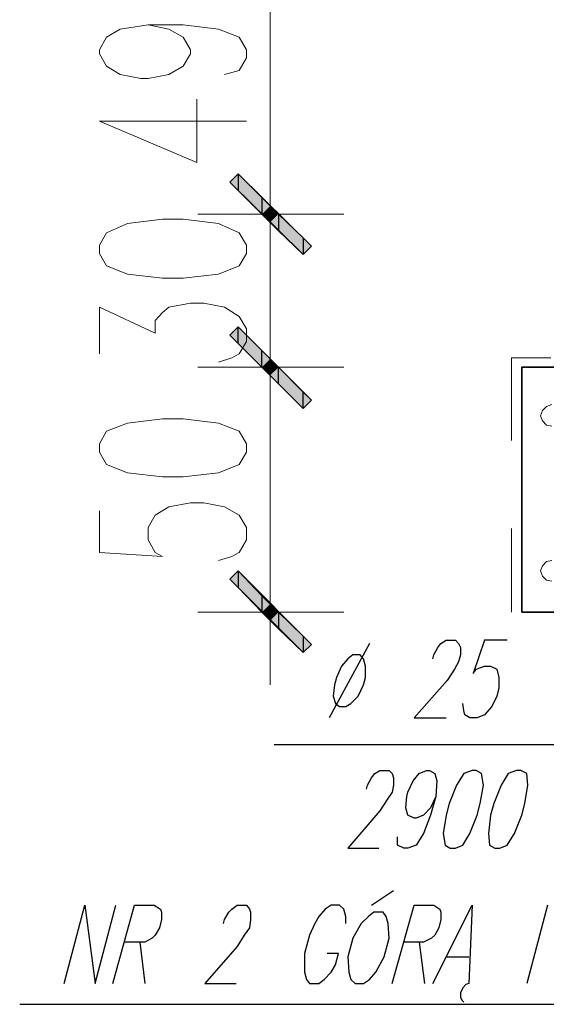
# Model space of a CAD drawing. Header units: millimetres. Extents: x -387992 to 11255, y 102926 to 380857.
# Tile 5 of 27: x -385724 to -384647, y 286292 to 288308. Entities that reach past the tile are written whole.
import ezdxf

# ---------------------------------------------------------------- set-up
doc = ezdxf.new("R2010")
doc.units = ezdxf.units.MM
doc.header["$MEASUREMENT"] = 0
doc.layers.add('Warstwa 1', color=7, linetype='Continuous')

msp = doc.modelspace()

# ---------------------------------------------------------------- hatches: boundary and pattern name
at = {"layer": 'Warstwa 1', "transparency": 33554687}
for points in [[(-385277.672575, 287992.288333), (-385277.672575, 287958.405516), (-385294.613983, 287975.347194)], [(-385277.672575, 287992.288333), (-385277.672575, 287958.405516), (-385294.613983, 287975.347194)], [(-385228.970986, 287943.587284), (-385277.672575, 287992.288333), (-385277.672575, 287958.405516)], [(-385228.970986, 287943.587284), (-385277.672575, 287992.288333), (-385277.672575, 287958.405516)], [(-385228.970986, 287943.587284), (-385228.970986, 287909.704467), (-385277.672575, 287958.405516)], [(-385228.970986, 287943.587284), (-385228.970986, 287909.704467), (-385277.672575, 287958.405516)], [(-385212.029578, 287926.645606), (-385228.970986, 287943.587284), (-385228.970986, 287909.704467)], [(-385212.029578, 287926.645606), (-385228.970986, 287943.587284), (-385228.970986, 287909.704467)], [(-385212.029578, 287926.645606), (-385212.029578, 287909.704467), (-385228.970986, 287909.704467)], [(-385212.029578, 287926.645606), (-385212.029578, 287909.704467), (-385228.970986, 287909.704467)], [(-385195.08817, 287909.704467), (-385212.029578, 287926.645606), (-385212.029578, 287909.704467)], [(-385195.08817, 287909.704467), (-385212.029578, 287926.645606), (-385212.029578, 287909.704467)], [(-385212.029578, 287909.704467), (-385212.029578, 287892.762789), (-385228.970986, 287909.704467)], [(-385212.029578, 287909.704467), (-385212.029578, 287892.762789), (-385228.970986, 287909.704467)], [(-385195.08817, 287909.704467), (-385212.029578, 287909.704467), (-385212.029578, 287892.762789)], [(-385195.08817, 287909.704467), (-385195.08817, 287875.821651), (-385212.029578, 287892.762789)], [(-385195.08817, 287909.704467), (-385212.029578, 287909.704467), (-385212.029578, 287892.762789)], [(-385195.08817, 287909.704467), (-385195.08817, 287875.821651), (-385212.029578, 287892.762789)], [(-385144.263945, 287861.002879), (-385195.08817, 287909.704467), (-385195.08817, 287875.821651)], [(-385144.263945, 287861.002879), (-385195.08817, 287909.704467), (-385195.08817, 287875.821651)], [(-385144.263945, 287861.002879), (-385144.263945, 287827.119522), (-385195.08817, 287875.821651)], [(-385144.263945, 287861.002879), (-385144.263945, 287827.119522), (-385195.08817, 287875.821651)], [(-385127.322267, 287844.061741), (-385144.263945, 287861.002879), (-385144.263945, 287827.119522)], [(-385127.322267, 287844.061741), (-385144.263945, 287861.002879), (-385144.263945, 287827.119522)], [(-385294.613983, 287661.930196), (-385277.672575, 287644.988517), (-385277.672575, 287678.871334)], [(-385294.613983, 287661.930196), (-385277.672575, 287644.988517), (-385277.672575, 287678.871334)], [(-385277.672575, 287644.988517), (-385277.672575, 287678.871334), (-385228.970986, 287630.170285)], [(-385277.672575, 287644.988517), (-385277.672575, 287678.871334), (-385228.970986, 287630.170285)], [(-385277.672575, 287644.988517), (-385228.970986, 287596.286929), (-385228.970986, 287630.170285)], [(-385277.672575, 287644.988517), (-385228.970986, 287596.286929), (-385228.970986, 287630.170285)], [(-385228.970986, 287596.286929), (-385228.970986, 287630.170285), (-385212.029578, 287613.228067)], [(-385228.970986, 287596.286929), (-385228.970986, 287630.170285), (-385212.029578, 287613.228067)], [(-385228.970986, 287596.286929), (-385212.029578, 287596.286929), (-385212.029578, 287613.228067)], [(-385228.970986, 287596.286929), (-385212.029578, 287596.286929), (-385212.029578, 287613.228067)], [(-385212.029578, 287596.286929), (-385212.029578, 287613.228067), (-385195.08817, 287596.286929)], [(-385212.029578, 287596.286929), (-385212.029578, 287613.228067), (-385195.08817, 287596.286929)], [(-385228.970986, 287596.286929), (-385212.029578, 287579.345251), (-385212.029578, 287596.286929)], [(-385228.970986, 287596.286929), (-385212.029578, 287579.345251), (-385212.029578, 287596.286929)], [(-385212.029578, 287579.345251), (-385195.08817, 287562.403572), (-385195.08817, 287596.286929)], [(-385212.029578, 287579.345251), (-385212.029578, 287596.286929), (-385195.08817, 287596.286929)], [(-385212.029578, 287579.345251), (-385195.08817, 287562.403572), (-385195.08817, 287596.286929)], [(-385212.029578, 287579.345251), (-385212.029578, 287596.286929), (-385195.08817, 287596.286929)], [(-385195.08817, 287562.403572), (-385195.08817, 287596.286929), (-385144.263945, 287545.462434)], [(-385195.08817, 287562.403572), (-385195.08817, 287596.286929), (-385144.263945, 287545.462434)], [(-385195.08817, 287562.403572), (-385144.263945, 287511.579617), (-385144.263945, 287545.462434)], [(-385195.08817, 287562.403572), (-385144.263945, 287511.579617), (-385144.263945, 287545.462434)], [(-385144.263945, 287511.579617), (-385144.263945, 287545.462434), (-385127.322267, 287528.520756)], [(-385144.263945, 287511.579617), (-385144.263945, 287545.462434), (-385127.322267, 287528.520756)], [(-385277.672575, 287179.118551), (-385277.672575, 287145.235734), (-385294.613983, 287162.177412)], [(-385228.970986, 287128.294056), (-385277.672575, 287179.118551), (-385277.672575, 287145.235734)], [(-385228.970986, 287128.294056), (-385228.970986, 287094.411239), (-385277.672575, 287145.235734)], [(-385212.029578, 287111.352917), (-385228.970986, 287128.294056), (-385228.970986, 287094.411239)], [(-385212.029578, 287111.352917), (-385212.029578, 287094.411239), (-385228.970986, 287094.411239)], [(-385195.08817, 287094.411239), (-385212.029578, 287111.352917), (-385212.029578, 287094.411239)], [(-385212.029578, 287094.411239), (-385212.029578, 287077.470101), (-385228.970986, 287094.411239)], [(-385195.08817, 287094.411239), (-385212.029578, 287094.411239), (-385212.029578, 287077.470101)], [(-385195.08817, 287094.411239), (-385195.08817, 287060.528422), (-385212.029578, 287077.470101)], [(-385144.263945, 287045.688594), (-385195.08817, 287094.411239), (-385195.08817, 287060.528422)], [(-385144.263945, 287045.688594), (-385144.263945, 287011.805778), (-385195.08817, 287060.528422)], [(-385127.322267, 287028.747456), (-385144.263945, 287045.688594), (-385144.263945, 287011.805778)]]:
    msp.add_hatch(color=7, dxfattribs=at).paths.add_polyline_path(points)

# ---------------------------------------------------------------- linework, layer by layer
at = {"layer": 'Warstwa 1', "color": 7, "lineweight": 13}
for p, q in [((-385212.029578, 287922.399793), (-385212.029578, 288392.515033)), ((-385561.436103, 288100.285525), (-385260.731167, 288100.285525)), ((-385212.029578, 287107.107105), (-385212.029578, 287583.570007))]:
    msp.add_line(p, q, dxfattribs=at)
at = {"layer": 'Warstwa 1', "color": 1, "lineweight": 9}
for p, q in [((-384718.624727, 287445.936891), (-384718.624727, 287615.350974)), ((-384718.624727, 287094.411239), (-384718.624727, 287265.928252))]:
    msp.add_line(p, q, dxfattribs=at)
at = {"layer": 'Warstwa 1', "color": 7, "lineweight": 25}
for p, q in [((-385008.731869, 287030.870362), (-385091.316274, 286878.396878)), ((-384583.092921, 286823.347626), (-385203.559009, 286823.347626)), ((-385004.507112, 286495.111586), (-384960.03055, 286524.770186)), ((-385478.847378, 286418.875113), (-385468.257952, 286334.167802)), ((-384907.082879, 286418.875113), (-384896.489133, 286334.167802))]:
    msp.add_line(p, q, dxfattribs=at)
at = {"layer": 'Warstwa 1', "color": 7, "lineweight": 13}
for points in [[(-385461.905835, 288297.235302), (-385419.552179, 288288.743677), (-385389.91531, 288271.801998), (-385375.096808, 288246.410807), (-385375.096808, 288237.940238), (-385389.91531, 288212.52799), (-385419.552179, 288195.586312), (-385461.905835, 288187.115743), (-385476.73284, 288187.115743), (-385519.084471, 288195.586312), (-385546.609097, 288212.52799), (-385561.436103, 288237.940238), (-385561.436103, 288246.410807), (-385546.609097, 288271.801998), (-385519.084471, 288288.743677), (-385461.905835, 288297.235302), (-385389.91531, 288297.235302), (-385317.903324, 288288.743677), (-385275.549669, 288271.801998), (-385260.731167, 288246.410807), (-385260.731167, 288229.448073), (-385275.549669, 288204.056881), (-385305.207729, 288195.586312)], [(-385561.436103, 288100.285525), (-385362.380156, 288015.577674), (-385362.380156, 288144.761817)], [(-385561.436103, 287623.822083), (-385561.436103, 287719.101813), (-385447.087468, 287666.176008), (-385447.087468, 287691.588256), (-385432.247775, 287708.529394), (-385419.552179, 287719.101813), (-385375.096808, 287727.572923), (-385347.561385, 287727.572923), (-385305.207729, 287719.101813), (-385275.549669, 287700.058825), (-385260.731167, 287674.625521), (-385260.731167, 287649.23433), (-385275.549669, 287623.822083), (-385290.368171, 287615.350974), (-385317.903324, 287606.880404)], [(-385561.436103, 287301.933975), (-385561.436103, 287217.226664), (-385432.247775, 287208.756094), (-385447.087468, 287217.226664), (-385461.905835, 287242.638911), (-385461.905835, 287268.051158), (-385447.087468, 287293.463406), (-385419.552179, 287310.404544), (-385375.096808, 287318.875653), (-385347.561385, 287318.875653), (-385305.207729, 287310.404544), (-385275.549669, 287293.463406), (-385260.731167, 287268.051158), (-385260.731167, 287242.638911), (-385275.549669, 287217.226664), (-385290.368171, 287208.756094), (-385317.903324, 287200.285525)]]:
    msp.add_lwpolyline(points, dxfattribs=at)
at = {"layer": 'Warstwa 1'}
for points in [[(-385277.672575, 287992.288333), (-385277.672575, 287958.405516), (-385294.613983, 287975.347194)], [(-385277.672575, 287992.288333), (-385277.672575, 287958.405516), (-385294.613983, 287975.347194)], [(-385228.970986, 287943.587284), (-385277.672575, 287992.288333), (-385277.672575, 287958.405516)], [(-385228.970986, 287943.587284), (-385277.672575, 287992.288333), (-385277.672575, 287958.405516)], [(-385228.970986, 287943.587284), (-385228.970986, 287909.704467), (-385277.672575, 287958.405516)], [(-385228.970986, 287943.587284), (-385228.970986, 287909.704467), (-385277.672575, 287958.405516)], [(-385212.029578, 287926.645606), (-385228.970986, 287943.587284), (-385228.970986, 287909.704467)], [(-385212.029578, 287926.645606), (-385228.970986, 287943.587284), (-385228.970986, 287909.704467)], [(-385212.029578, 287926.645606), (-385212.029578, 287909.704467), (-385228.970986, 287909.704467)], [(-385212.029578, 287926.645606), (-385212.029578, 287909.704467), (-385228.970986, 287909.704467)], [(-385195.08817, 287909.704467), (-385212.029578, 287926.645606), (-385212.029578, 287909.704467)], [(-385195.08817, 287909.704467), (-385212.029578, 287926.645606), (-385212.029578, 287909.704467)], [(-385212.029578, 287909.704467), (-385212.029578, 287892.762789), (-385228.970986, 287909.704467)], [(-385212.029578, 287909.704467), (-385212.029578, 287892.762789), (-385228.970986, 287909.704467)], [(-385195.08817, 287909.704467), (-385212.029578, 287909.704467), (-385212.029578, 287892.762789)], [(-385195.08817, 287909.704467), (-385195.08817, 287875.821651), (-385212.029578, 287892.762789)], [(-385195.08817, 287909.704467), (-385212.029578, 287909.704467), (-385212.029578, 287892.762789)], [(-385195.08817, 287909.704467), (-385195.08817, 287875.821651), (-385212.029578, 287892.762789)], [(-385144.263945, 287861.002879), (-385195.08817, 287909.704467), (-385195.08817, 287875.821651)], [(-385144.263945, 287861.002879), (-385195.08817, 287909.704467), (-385195.08817, 287875.821651)], [(-385144.263945, 287861.002879), (-385144.263945, 287827.119522), (-385195.08817, 287875.821651)], [(-385144.263945, 287861.002879), (-385144.263945, 287827.119522), (-385195.08817, 287875.821651)], [(-385127.322267, 287844.061741), (-385144.263945, 287861.002879), (-385144.263945, 287827.119522)], [(-385127.322267, 287844.061741), (-385144.263945, 287861.002879), (-385144.263945, 287827.119522)], [(-385294.613983, 287661.930196), (-385277.672575, 287644.988517), (-385277.672575, 287678.871334)], [(-385294.613983, 287661.930196), (-385277.672575, 287644.988517), (-385277.672575, 287678.871334)], [(-385277.672575, 287644.988517), (-385277.672575, 287678.871334), (-385228.970986, 287630.170285)], [(-385277.672575, 287644.988517), (-385277.672575, 287678.871334), (-385228.970986, 287630.170285)], [(-385277.672575, 287644.988517), (-385228.970986, 287596.286929), (-385228.970986, 287630.170285)], [(-385277.672575, 287644.988517), (-385228.970986, 287596.286929), (-385228.970986, 287630.170285)], [(-385228.970986, 287596.286929), (-385228.970986, 287630.170285), (-385212.029578, 287613.228067)], [(-385228.970986, 287596.286929), (-385228.970986, 287630.170285), (-385212.029578, 287613.228067)], [(-385228.970986, 287596.286929), (-385212.029578, 287596.286929), (-385212.029578, 287613.228067)], [(-385228.970986, 287596.286929), (-385212.029578, 287596.286929), (-385212.029578, 287613.228067)], [(-385212.029578, 287596.286929), (-385212.029578, 287613.228067), (-385195.08817, 287596.286929)], [(-385212.029578, 287596.286929), (-385212.029578, 287613.228067), (-385195.08817, 287596.286929)], [(-385228.970986, 287596.286929), (-385212.029578, 287579.345251), (-385212.029578, 287596.286929)], [(-385228.970986, 287596.286929), (-385212.029578, 287579.345251), (-385212.029578, 287596.286929)], [(-385212.029578, 287579.345251), (-385195.08817, 287562.403572), (-385195.08817, 287596.286929)], [(-385212.029578, 287579.345251), (-385212.029578, 287596.286929), (-385195.08817, 287596.286929)], [(-385212.029578, 287579.345251), (-385195.08817, 287562.403572), (-385195.08817, 287596.286929)], [(-385212.029578, 287579.345251), (-385212.029578, 287596.286929), (-385195.08817, 287596.286929)], [(-385195.08817, 287562.403572), (-385195.08817, 287596.286929), (-385144.263945, 287545.462434)], [(-385195.08817, 287562.403572), (-385195.08817, 287596.286929), (-385144.263945, 287545.462434)], [(-385195.08817, 287562.403572), (-385144.263945, 287511.579617), (-385144.263945, 287545.462434)], [(-385195.08817, 287562.403572), (-385144.263945, 287511.579617), (-385144.263945, 287545.462434)], [(-385144.263945, 287511.579617), (-385144.263945, 287545.462434), (-385127.322267, 287528.520756)], [(-385144.263945, 287511.579617), (-385144.263945, 287545.462434), (-385127.322267, 287528.520756)], [(-385277.672575, 287179.118551), (-385277.672575, 287145.235734), (-385294.613983, 287162.177412)], [(-385228.970986, 287128.294056), (-385277.672575, 287179.118551), (-385277.672575, 287145.235734)], [(-385228.970986, 287128.294056), (-385228.970986, 287094.411239), (-385277.672575, 287145.235734)], [(-385212.029578, 287111.352917), (-385228.970986, 287128.294056), (-385228.970986, 287094.411239)], [(-385212.029578, 287111.352917), (-385212.029578, 287094.411239), (-385228.970986, 287094.411239)], [(-385195.08817, 287094.411239), (-385212.029578, 287111.352917), (-385212.029578, 287094.411239)], [(-385212.029578, 287094.411239), (-385212.029578, 287077.470101), (-385228.970986, 287094.411239)], [(-385195.08817, 287094.411239), (-385212.029578, 287094.411239), (-385212.029578, 287077.470101)], [(-385195.08817, 287094.411239), (-385195.08817, 287060.528422), (-385212.029578, 287077.470101)], [(-385144.263945, 287045.688594), (-385195.08817, 287094.411239), (-385195.08817, 287060.528422)], [(-385144.263945, 287045.688594), (-385144.263945, 287011.805778), (-385195.08817, 287060.528422)], [(-385127.322267, 287028.747456), (-385144.263945, 287045.688594), (-385144.263945, 287011.805778)]]:
    msp.add_lwpolyline(points, dxfattribs=at)
at = {"layer": 'Warstwa 1', "color": 7, "lineweight": 13}
for points in [[(-385277.672575, 287992.288333), (-385127.322267, 287844.061741), (-385144.263945, 287827.119522), (-385294.613983, 287975.347194)], [(-385277.672575, 287992.288333), (-385127.322267, 287844.061741), (-385144.263945, 287827.119522), (-385294.613983, 287975.347194)], [(-385561.436103, 287829.221912), (-385546.609097, 287803.809125), (-385504.257601, 287786.867987), (-385432.247775, 287778.396878), (-385389.91531, 287778.396878), (-385317.903324, 287786.867987), (-385275.549669, 287803.809125), (-385260.731167, 287829.221912), (-385260.731167, 287846.163591), (-385275.549669, 287871.575298), (-385317.903324, 287890.639883), (-385389.91531, 287899.110452), (-385432.247775, 287899.110452), (-385504.257601, 287890.639883), (-385546.609097, 287871.575298), (-385561.436103, 287846.163591)], [(-385144.263945, 287511.579617), (-385294.613983, 287661.930196), (-385277.672575, 287678.871334), (-385127.322267, 287528.520756)], [(-385144.263945, 287511.579617), (-385294.613983, 287661.930196), (-385277.672575, 287678.871334), (-385127.322267, 287528.520756)], [(-385561.436103, 287422.647549), (-385546.609097, 287397.234762), (-385504.257601, 287380.293624), (-385432.247775, 287371.822515), (-385389.91531, 287371.822515), (-385317.903324, 287380.293624), (-385275.549669, 287397.234762), (-385260.731167, 287422.647549), (-385260.731167, 287439.589228), (-385275.549669, 287464.979879), (-385317.903324, 287481.942613), (-385389.91531, 287490.413183), (-385432.247775, 287490.413183), (-385504.257601, 287481.942613), (-385546.609097, 287464.979879), (-385561.436103, 287439.589228)], [(-385277.672575, 287179.118551), (-385127.322267, 287028.747456), (-385144.263945, 287011.805778), (-385294.613983, 287162.177412)]]:
    msp.add_lwpolyline(points, close=True, dxfattribs=at)
at = {"layer": 'Warstwa 1', "color": 7, "lineweight": 35}
msp.add_lwpolyline([(-384697.437506, 287094.411239), (-382897.447225, 287094.411239), (-382897.447225, 287596.291248), (-384697.437506, 287596.291248)], close=True, dxfattribs=at)
at = {"layer": 'Warstwa 1', "color": 7, "lineweight": 9}
for points in [[(-384636.019266, 287520.050187), (-384646.613011, 287515.82543), (-384655.083851, 287507.333265), (-384659.329663, 287496.760845), (-384655.083851, 287486.16737), (-384646.613011, 287477.696801), (-384636.019266, 287475.573354)], [(-384636.019266, 287200.285525), (-384646.613011, 287198.183135), (-384655.083851, 287189.69097), (-384659.329663, 287179.118551), (-384655.083851, 287168.525075), (-384646.613011, 287160.053966), (-384636.019266, 287157.93106)]]:
    msp.add_lwpolyline(points, dxfattribs=at)
at = {"layer": 'Warstwa 1', "color": 7, "lineweight": 25}
for points in [[(-385724.492535, 286291.813876), (-383890.615387, 286291.813876), (-384123.550101, 287164.278722)], [(-384879.547725, 286999.110452), (-384877.424819, 287007.581021), (-384868.975306, 287022.399793), (-384862.606317, 287030.870362), (-384852.033897, 287037.239621), (-384832.969313, 287037.239621), (-384826.62138, 287030.870362), (-384822.375567, 287022.399793), (-384822.375567, 287007.581021), (-384826.62138, 286992.762789), (-384835.092489, 286977.944017), (-384849.910991, 286954.63362), (-384917.676624, 286878.396878), (-384852.033897, 286878.396878)], [(-384727.07451, 287037.239621), (-384773.674249, 287037.239621), (-384796.96332, 286969.451852), (-384790.615657, 286977.944017), (-384773.674249, 286984.29168), (-384760.978653, 286984.29168), (-384748.262001, 286977.944017), (-384744.037245, 286961.002339), (-384744.037245, 286939.814848), (-384748.262001, 286922.87371), (-384758.855747, 286901.707275), (-384773.674249, 286884.766137), (-384788.492481, 286878.396878), (-384803.310983, 286878.396878), (-384813.904728, 286884.766137), (-384816.027634, 286893.236706), (-384818.150811, 286908.054938)], [(-385015.079531, 286732.292382), (-385012.956625, 286740.763221), (-385004.507112, 286755.581453), (-384998.138123, 286764.052022), (-384987.565704, 286770.400225), (-384968.501119, 286770.400225), (-384962.13213, 286764.052022), (-384960.03055, 286755.581453), (-384960.03055, 286740.763221), (-384962.13213, 286725.944719), (-384972.725876, 286711.104891), (-384987.565704, 286687.81582), (-385053.208701, 286611.579347), (-384989.667284, 286611.579347)], [(-384873.200062, 286717.47388), (-384883.793808, 286694.163483), (-384898.61231, 286679.344981), (-384913.430542, 286672.997318), (-384917.676624, 286672.997318), (-384930.37222, 286679.344981), (-384934.618303, 286694.163483), (-384932.495396, 286717.47388), (-384930.37222, 286725.944719), (-384919.778474, 286749.23379), (-384907.082879, 286764.052022), (-384892.264377, 286770.400225), (-384885.916714, 286770.400225), (-384875.322969, 286764.052022), (-384871.077156, 286749.23379), (-384873.200062, 286717.47388), (-384883.793808, 286679.344981), (-384898.61231, 286641.237408), (-384913.430542, 286617.948336), (-384930.37222, 286611.579347), (-384938.843059, 286611.579347), (-384951.559711, 286617.948336), (-384951.559711, 286634.868419)], [(-385633.43729, 286334.167802), (-385591.083635, 286495.111586), (-385569.904782, 286334.167802), (-385527.553016, 286495.111586)], [(-385533.905133, 286334.167802), (-385489.436939, 286495.111586), (-385449.210509, 286495.111586), (-385436.493722, 286486.641017), (-385434.370681, 286480.293354), (-385434.370681, 286465.474852), (-385438.616764, 286448.533444), (-385447.087468, 286433.714942), (-385453.435131, 286427.345953), (-385468.257952, 286418.875113), (-385510.609448, 286418.875113)], [(-385307.309579, 286457.004013), (-385305.207729, 286465.474852), (-385296.715833, 286480.293354), (-385290.368171, 286486.641017), (-385279.795751, 286495.111586), (-385260.731167, 286495.111586), (-385254.383504, 286486.641017), (-385252.260597, 286480.293354), (-385252.260597, 286465.474852), (-385254.383504, 286448.533444), (-385264.955923, 286433.714942), (-385279.795751, 286410.404544), (-385345.438478, 286334.167802), (-385281.897331, 286334.167802)], [(-385057.433457, 286457.004013), (-385057.433457, 286471.822515), (-385061.67927, 286486.641017), (-385070.150109, 286495.111586), (-385087.070191, 286495.111586), (-385099.787113, 286486.641017), (-385112.503765, 286471.822515), (-385120.974334, 286457.004013), (-385131.547023, 286433.714942), (-385142.140769, 286395.585772), (-385142.140769, 286357.478199), (-385137.916012, 286342.638371), (-385131.547023, 286334.167802), (-385112.503765, 286334.167802), (-385101.910019, 286342.638371), (-385087.070191, 286357.478199), (-385078.620948, 286372.296701), (-385072.251959, 286395.585772), (-385095.562356, 286395.585772)], [(-384962.13213, 286334.167802), (-384917.676624, 286495.111586), (-384877.424819, 286495.111586), (-384864.729223, 286486.641017), (-384862.606317, 286480.293354), (-384862.606317, 286465.474852), (-384866.852399, 286448.533444), (-384875.322969, 286433.714942), (-384881.670901, 286427.345953), (-384898.61231, 286418.875113), (-384938.843059, 286418.875113)], [(-384879.547725, 286334.167802), (-384799.086226, 286495.111586), (-384805.434159, 286334.167802), (-384811.781822, 286332.065952), (-384818.150811, 286325.696963), (-384822.375567, 286315.124543), (-384822.375567, 286306.632648), (-384820.273717, 286300.284715), (-384816.027634, 286296.059959)], [(-384805.434159, 286334.167802), (-384811.781822, 286332.065952), (-384818.150811, 286325.696963), (-384822.375567, 286315.124543), (-384822.375567, 286306.632648), (-384820.273717, 286300.284715), (-384816.027634, 286296.059959)]]:
    msp.add_lwpolyline(points, dxfattribs=at)
for points in [[(-385042.614955, 287007.581021), (-385053.208701, 286999.110452), (-385065.904026, 286984.29168), (-385076.497772, 286961.002339), (-385080.722528, 286946.162511), (-385082.845705, 286922.87371), (-385078.620948, 286908.054938), (-385070.150109, 286901.707275), (-385057.433457, 286901.707275), (-385046.861038, 286908.054938), (-385032.02094, 286922.87371), (-385021.427194, 286946.162511), (-385017.202438, 286961.002339), (-385017.202438, 286984.29168), (-385021.427194, 286999.110452), (-385027.796183, 287007.581021)], [(-384799.086226, 286770.400225), (-384816.027634, 286764.052022), (-384830.846406, 286740.763221), (-384845.664908, 286702.634322), (-384852.033897, 286679.344981), (-384858.38156, 286641.237408), (-384854.135747, 286617.948336), (-384843.563058, 286611.579347), (-384832.969313, 286611.579347), (-384818.150811, 286617.948336), (-384803.310983, 286641.237408), (-384788.492481, 286679.344981), (-384782.144818, 286702.634322), (-384775.797155, 286740.763221), (-384780.021912, 286764.052022), (-384790.615657, 286770.400225)], [(-384708.030982, 286770.400225), (-384724.97293, 286764.052022), (-384739.791162, 286740.763221), (-384754.609664, 286702.634322), (-384760.978653, 286679.344981), (-384765.20341, 286641.237408), (-384763.080503, 286617.948336), (-384752.486758, 286611.579347), (-384741.914338, 286611.579347), (-384727.07451, 286617.948336), (-384712.255738, 286641.237408), (-384697.437506, 286679.344981), (-384691.089574, 286702.634322), (-384684.741911, 286740.763221), (-384686.843761, 286764.052022), (-384699.560413, 286770.400225)], [(-385000.261029, 286480.293354), (-385010.854775, 286471.822515), (-385025.673277, 286457.004013), (-385042.614955, 286427.345953), (-385053.208701, 286389.238109), (-385051.085794, 286357.478199), (-385046.861038, 286342.638371), (-385038.368872, 286334.167802), (-385021.427194, 286334.167802), (-385008.731869, 286342.638371), (-384996.015217, 286357.478199), (-384979.073808, 286389.238109), (-384968.501119, 286427.345953), (-384970.624295, 286457.004013), (-384974.849052, 286471.822515), (-384981.196715, 286480.293354)]]:
    msp.add_lwpolyline(points, close=True, dxfattribs=at)
at = {"layer": 'Warstwa 1', "color": 7, "lineweight": 13}
for points in [[(-385212.029578, 288254.881916), (-385212.029578, 288254.881916), (-385212.029578, 288553.459627), (-385212.029578, 288553.459627)], [(-385212.029578, 288057.931599), (-385212.029578, 288057.931599), (-385212.029578, 287759.353889), (-385212.029578, 287759.353889)], [(-385212.029578, 288057.931599), (-385212.029578, 288057.931599), (-385212.029578, 287759.353889), (-385212.029578, 287759.353889)], [(-385212.029578, 287922.399793), (-385212.029578, 287922.399793), (-385212.029578, 287932.993269), (-385212.029578, 287932.993269)], [(-385061.67927, 287909.704467), (-385061.67927, 287909.704467), (-385360.257115, 287909.704467), (-385360.257115, 287909.704467)], [(-385061.67927, 287909.704467), (-385061.67927, 287909.704467), (-385360.257115, 287909.704467), (-385360.257115, 287909.704467)], [(-385212.029578, 287596.286929), (-385212.029578, 287596.286929), (-385212.029578, 287909.704467), (-385212.029578, 287909.704467)], [(-385212.029578, 287445.936891), (-385212.029578, 287445.936891), (-385212.029578, 287744.514061), (-385212.029578, 287744.514061)], [(-385212.029578, 287445.936891), (-385212.029578, 287445.936891), (-385212.029578, 287744.514061), (-385212.029578, 287744.514061)], [(-385360.257115, 287596.286929), (-385360.257115, 287596.286929), (-385061.67927, 287596.286929), (-385061.67927, 287596.286929)], [(-385360.257115, 287596.286929), (-385360.257115, 287596.286929), (-385061.67927, 287596.286929), (-385061.67927, 287596.286929)], [(-385212.029578, 287583.570007), (-385212.029578, 287583.570007), (-385212.029578, 287570.874681), (-385212.029578, 287570.874681)], [(-385212.029578, 287244.761817), (-385212.029578, 287244.761817), (-385212.029578, 286946.162511), (-385212.029578, 286946.162511)], [(-385061.67927, 287094.411239), (-385061.67927, 287094.411239), (-385360.257115, 287094.411239), (-385360.257115, 287094.411239)]]:
    msp.add_open_spline(points, degree=3, dxfattribs=at)
at = {"layer": 'Warstwa 1', "color": 1, "lineweight": 9}
msp.add_open_spline([(-384718.624727, 287615.350974), (-384718.624727, 287615.350974), (-384638.142442, 287615.350974), (-384638.142442, 287615.350974)], degree=3, dxfattribs=at)
at = {"layer": 'Warstwa 1', "color": 7, "lineweight": 25}
for points in [[(-384644.490105, 286495.111586), (-384644.490105, 286495.111586), (-384686.843761, 286334.167802), (-384686.843761, 286334.167802)], [(-384852.033897, 286389.238109), (-384852.033897, 286389.238109), (-384805.434159, 286389.238109), (-384805.434159, 286389.238109)]]:
    msp.add_open_spline(points, degree=3, dxfattribs=at)

doc.saveas('drawing.dxf')
